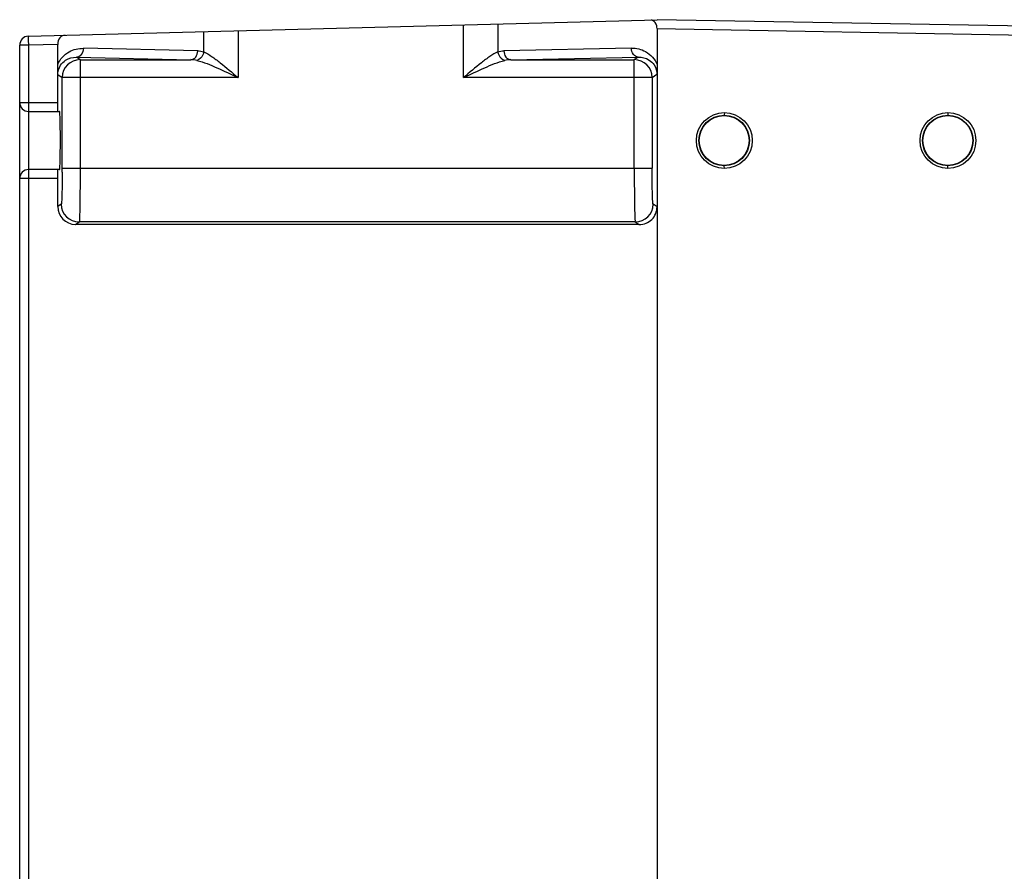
# Model space of a CAD drawing. Header units: inches. Extents: x 0 to 82.7, y 0 to 58.5.
# Tile 55 of 60: x 32.1 to 36.4, y 49.3 to 53. Entities that reach past the tile are written whole.
import ezdxf

# ---------------------------------------------------------------- set-up
doc = ezdxf.new("R2010")
doc.units = ezdxf.units.IN
doc.header["$LTSCALE"] = 4.547244
doc.header["$MEASUREMENT"] = 0
doc.layers.get('0').update_dxf_attribs({"linetype": 'CONTINUOUS'})

msp = doc.modelspace()

# ---------------------------------------------------------------- linework, layer by layer
at = {"color": 7, "linetype": 'CONTINUOUS'}
for p, q in [((32.1444, 52.9408), (34.9112, 53.0132)), ((36.7243, 52.9816), (34.9112, 53.0132)), ((32.9161, 52.8719), (32.9161, 52.961)), ((33.0669, 52.9649), (33.0669, 52.7587)), ((34.0596, 52.7587), (34.0596, 52.9909)), ((34.2104, 52.9949), (34.2104, 52.8719)), ((34.9112, 52.9739), (34.9112, 49.0864)), ((34.9112, 52.9739), (36.7243, 52.9422)), ((32.1061, 49.084), (32.1061, 52.9014)), ((32.1444, 52.9014), (32.1061, 52.9014)), ((32.2732, 52.9048), (32.1444, 52.9014)), ((32.1444, 52.9014), (32.1444, 52.6491)), ((32.2732, 52.6491), (32.2732, 52.9048)), ((32.8895, 52.8768), (32.3863, 52.8873)), ((34.7981, 52.8885), (34.237, 52.8768)), ((32.3718, 52.8374), (32.3561, 52.8479)), ((32.3561, 52.8479), (32.8594, 52.8374)), ((32.3718, 52.8374), (32.3718, 52.3595)), ((32.3718, 52.8374), (32.8594, 52.8374)), ((34.2671, 52.8374), (34.8283, 52.8491)), ((34.2671, 52.8374), (34.8108, 52.8374)), ((34.8283, 52.8491), (34.8108, 52.8374)), ((34.8108, 52.3595), (34.8108, 52.8374)), ((32.2736, 52.7717), (32.2732, 52.8157)), ((34.9112, 52.8169), (34.9108, 52.7729)), ((32.2736, 52.7717), (32.2931, 52.7587)), ((32.2931, 52.3595), (32.2931, 52.7587)), ((33.0669, 52.7587), (32.2931, 52.7587)), ((34.8895, 52.7587), (34.0596, 52.7587)), ((34.8895, 52.7587), (34.9108, 52.7729)), ((34.8895, 52.7587), (34.8895, 52.3595)), ((32.1061, 52.6491), (32.2732, 52.6491)), ((32.1454, 52.6097), (32.1454, 52.3538)), ((32.1454, 52.6097), (32.2817, 52.6097)), ((35.2072, 52.6047), (35.2065, 52.5929)), ((36.1914, 52.6046), (36.1907, 52.5928)), ((32.2817, 52.3538), (32.1454, 52.3538)), ((32.2931, 52.3595), (34.8895, 52.3595)), ((35.2072, 52.3587), (35.2065, 52.3706)), ((36.1914, 52.3589), (36.1907, 52.3707)), ((32.2732, 52.3144), (32.1061, 52.3144)), ((32.1444, 52.3144), (32.1444, 49.0857)), ((32.2732, 52.1915), (32.2732, 52.3144)), ((32.2891, 52.2021), (32.2732, 52.1915)), ((34.9112, 52.1903), (34.8935, 52.2021)), ((32.3519, 52.1128), (32.3678, 52.1234)), ((34.8324, 52.1116), (32.3519, 52.1128)), ((34.8148, 52.1234), (32.3678, 52.1234)), ((34.8148, 52.1234), (34.8324, 52.1116))]:
    msp.add_line(p, q, dxfattribs=at)
for centre, radius in [((35.2071, 52.4817), 0.123), ((35.2064, 52.4817), 0.1112), ((35.2065, 52.4817), 0.1096), ((36.1914, 52.4817), 0.1228), ((36.1907, 52.4817), 0.111), ((36.1907, 52.4817), 0.1096)]:
    msp.add_circle(centre, radius, dxfattribs=at)
for centre, radius, start, end in [((32.1454, 52.9014), 0.0394, 91.5, 180), ((32.3719, 52.7587), 0.0788, 90.037, 179.9739), ((32.8577, 52.7144), 0.1231, 76.7475, 89.2349), ((34.2688, 52.7144), 0.1231, 90.7654, 103.253), ((34.8107, 52.7587), 0.0788, 0.0261, 89.963), ((32.1454, 52.6491), 0.0394, 180, 270), ((32.1454, 52.3144), 0.0394, 90, 180), ((26.3301, 52.3596), 5.963, 359.83948, 359.99935), ((32.352, 52.1915), 0.0787, 179.9833, 269.9571), ((32.3678, 52.2021), 0.0788, 180.0261, 269.963), ((34.8148, 52.2021), 0.0788, 270.037, 359.9743), ((34.8325, 52.1903), 0.0787, 269.9156, 359.9671)]:
    msp.add_arc(centre, radius, start, end, dxfattribs=at)
msp.add_ellipse((32.3056, 52.9056), major_axis=(0.0021, 0.0394), ratio=0.819972, start_param=0.064301, end_param=1.634412, dxfattribs=at)
for points in [[(34.8916, 53.0104), (34.8899, 53.0113), (34.8881, 53.012), (34.8862, 53.0126)], [(32.8895, 52.8768), (32.8985, 52.8766), (32.9076, 52.8749), (32.9161, 52.8719)], [(34.2104, 52.8719), (34.2189, 52.8749), (34.2279, 52.8766), (34.237, 52.8768)]]:
    msp.add_open_spline(points, degree=3, dxfattribs=at)
for points, knots in [([(34.9112, 52.9739), (34.9112, 52.978), (34.9095, 52.9921), (34.9004, 53.0056), (34.8916, 53.0104)], [0, 0, 0, 0, 0.292639, 1, 1, 1, 1]), ([(32.1444, 52.9408), (32.1442, 52.9408), (32.1444, 52.9392), (32.144, 52.9375), (32.144, 52.9336), (32.1439, 52.9267), (32.1441, 52.9157), (32.1443, 52.9064), (32.1444, 52.9014)], [0, 0, 0, 0, 0.019909, 0.076897, 0.169383, 0.293577, 0.617682, 1, 1, 1, 1]), ([(32.2732, 52.8157), (32.283, 52.839), (32.3172, 52.8766), (32.3649, 52.8877), (32.3863, 52.8873)], [0, 0, 0, 0, 0.541638, 1, 1, 1, 1]), ([(32.3863, 52.8873), (32.3862, 52.8776), (32.3815, 52.859), (32.3642, 52.848), (32.3561, 52.8479)], [0, 0, 0, 0, 0.545628, 1, 1, 1, 1]), ([(32.8594, 52.8374), (32.8674, 52.8375), (32.8848, 52.8486), (32.8894, 52.8671), (32.8895, 52.8768)], [0, 0, 0, 0, 0.454107, 1, 1, 1, 1]), ([(32.9161, 52.8719), (32.9154, 52.8674), (32.911, 52.8515), (32.8977, 52.8369), (32.8859, 52.8342)], [0, 0, 0, 0, 0.272262, 1, 1, 1, 1]), ([(32.9161, 52.8719), (32.9284, 52.8666), (32.9531, 52.8509), (33.0032, 52.813), (33.041, 52.7807), (33.0669, 52.7587)], [0, 0, 0, 0, 0.212301, 0.460946, 1, 1, 1, 1]), ([(34.2104, 52.8719), (34.1981, 52.8666), (34.1734, 52.8509), (34.1232, 52.813), (34.0855, 52.7807), (34.0596, 52.7587)], [0, 0, 0, 0, 0.212302, 0.460946, 1, 1, 1, 1]), ([(34.2104, 52.8719), (34.211, 52.8674), (34.2154, 52.8515), (34.2288, 52.8369), (34.2405, 52.8342)], [0, 0, 0, 0, 0.272262, 1, 1, 1, 1]), ([(34.237, 52.8768), (34.237, 52.8671), (34.2417, 52.8486), (34.259, 52.8375), (34.2671, 52.8374)], [0, 0, 0, 0, 0.545628, 1, 1, 1, 1]), ([(34.7981, 52.8885), (34.8195, 52.8889), (34.8673, 52.8778), (34.9014, 52.8402), (34.9112, 52.8169)], [0, 0, 0, 0, 0.458362, 1, 1, 1, 1]), ([(34.8283, 52.8491), (34.8202, 52.8492), (34.8029, 52.8602), (34.7982, 52.8788), (34.7981, 52.8885)], [0, 0, 0, 0, 0.454108, 1, 1, 1, 1]), ([(32.2736, 52.7717), (32.2736, 52.7861), (32.2813, 52.8113), (32.3114, 52.8409), (32.3395, 52.8484), (32.3561, 52.8479)], [0, 0, 0, 0, 0.347186, 0.596264, 1, 1, 1, 1]), ([(32.8859, 52.8342), (32.9163, 52.827), (32.9768, 52.8008), (33.0359, 52.7733), (33.0669, 52.7587)], [0, 0, 0, 0, 0.476662, 1, 1, 1, 1]), ([(34.0596, 52.7587), (34.0905, 52.7733), (34.1497, 52.8008), (34.2102, 52.827), (34.2405, 52.8342)], [0, 0, 0, 0, 0.523336, 1, 1, 1, 1]), ([(34.8283, 52.8491), (34.8449, 52.8496), (34.8731, 52.8421), (34.9031, 52.8125), (34.9108, 52.7873), (34.9108, 52.7729)], [0, 0, 0, 0, 0.403728, 0.652802, 1, 1, 1, 1]), ([(32.1444, 52.6491), (32.1444, 52.644), (32.1445, 52.6348), (32.1446, 52.6238), (32.1449, 52.6168), (32.1449, 52.613), (32.1453, 52.6113), (32.1452, 52.6097), (32.1454, 52.6097)], [0, 0, 0, 0, 0.382267, 0.706382, 0.83059, 0.923089, 0.980087, 1, 1, 1, 1]), ([(32.2743, 52.6097), (32.274, 52.6097), (32.2742, 52.6113), (32.2737, 52.613), (32.2737, 52.6168), (32.2734, 52.6238), (32.2733, 52.6348), (32.2732, 52.644), (32.2732, 52.6491)], [0, 0, 0, 0, 0.019926, 0.076937, 0.169437, 0.293633, 0.617707, 1, 1, 1, 1]), ([(32.2832, 52.3675), (32.2843, 52.3875), (32.2848, 52.4213), (32.2851, 52.4693), (32.2851, 52.5102), (32.2847, 52.5432), (32.2842, 52.5667), (32.2839, 52.5813), (32.2833, 52.5927), (32.2832, 52.602), (32.2821, 52.606), (32.2824, 52.6097), (32.2817, 52.6097)], [0, 0, 0, 0, 0.24884, 0.418276, 0.593612, 0.755429, 0.825544, 0.88581, 0.934515, 0.970355, 0.992289, 1, 1, 1, 1]), ([(32.1454, 52.3538), (32.1452, 52.3538), (32.1453, 52.3522), (32.1449, 52.3505), (32.1449, 52.3466), (32.1446, 52.3397), (32.1445, 52.3287), (32.1444, 52.3194), (32.1444, 52.3144)], [0, 0, 0, 0, 0.019913, 0.076911, 0.16941, 0.293618, 0.617733, 1, 1, 1, 1]), ([(32.2732, 52.3144), (32.2732, 52.3194), (32.2733, 52.3287), (32.2734, 52.3397), (32.2737, 52.3466), (32.2737, 52.3505), (32.2742, 52.3522), (32.274, 52.3538), (32.2743, 52.3538)], [0, 0, 0, 0, 0.382293, 0.706367, 0.830563, 0.923063, 0.980074, 1, 1, 1, 1]), ([(32.2817, 52.3538), (32.2821, 52.3538), (32.2822, 52.3555), (32.283, 52.3593), (32.2831, 52.3641), (32.2832, 52.3675)], [0, 0, 0, 0, 0.069119, 0.258943, 1, 1, 1, 1]), ([(32.3718, 52.3595), (32.3718, 52.3297), (32.3717, 52.2864), (32.3712, 52.2312), (32.3708, 52.196), (32.3699, 52.1672), (32.3701, 52.1449), (32.3679, 52.1321), (32.369, 52.1246), (32.3678, 52.1234)], [0, 0, 0, 0, 0.37861, 0.550009, 0.700729, 0.825191, 0.918625, 0.977583, 1, 1, 1, 1]), ([(34.8108, 52.3595), (34.8108, 52.3297), (34.8109, 52.2864), (34.8114, 52.2312), (34.8118, 52.196), (34.8127, 52.1672), (34.8126, 52.1449), (34.8147, 52.1321), (34.8136, 52.1246), (34.8148, 52.1234)], [0, 0, 0, 0, 0.37861, 0.550009, 0.700728, 0.825191, 0.918625, 0.977583, 1, 1, 1, 1]), ([(34.8935, 52.2021), (34.8925, 52.2027), (34.8931, 52.208), (34.8915, 52.2163), (34.8913, 52.2313), (34.8905, 52.2505), (34.8901, 52.274), (34.8896, 52.3108), (34.8895, 52.3397), (34.8895, 52.3595)], [0, 0, 0, 0, 0.022685, 0.081692, 0.175122, 0.299547, 0.450206, 0.621532, 1, 1, 1, 1]), ([(32.2931, 52.3429), (32.2931, 52.3248), (32.2929, 52.2986), (32.2923, 52.2654), (32.2919, 52.2446), (32.2912, 52.2277), (32.291, 52.2145), (32.2896, 52.2073), (32.29, 52.2027), (32.2891, 52.2021)], [0, 0, 0, 0, 0.385913, 0.557058, 0.70622, 0.828534, 0.919992, 0.977651, 1, 1, 1, 1])]:
    msp.add_open_spline(points, degree=3, knots=knots, dxfattribs=at)

doc.saveas('drawing.dxf')
